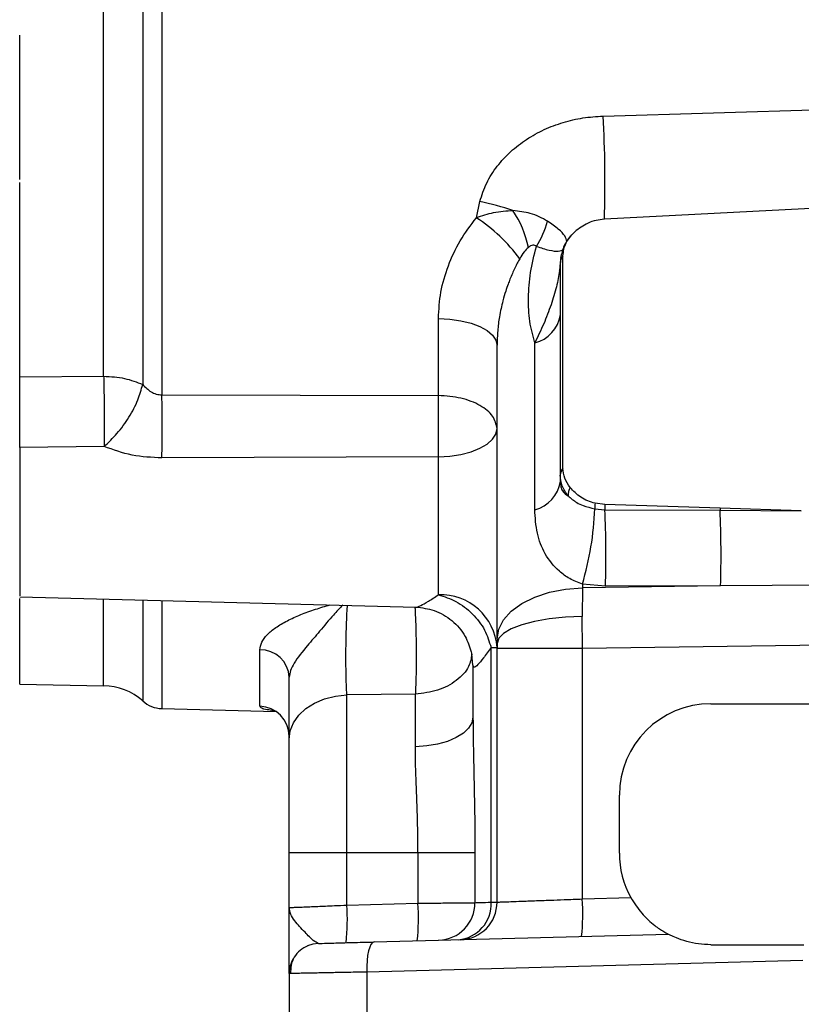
# Model space of a CAD drawing. Header units: inches. Extents: x 0.4 to 16.6, y 0.2 to 10.8.
# Tile 10 of 23: x 10.3 to 12.1, y 3.8 to 6.1. Entities that reach past the tile are written whole.
import ezdxf

# ---------------------------------------------------------------- set-up
doc = ezdxf.new("R2010")
doc.units = ezdxf.units.IN
doc.header["$MEASUREMENT"] = 0

msp = doc.modelspace()

# ---------------------------------------------------------------- linework, layer by layer
at = {"color": 7, "linetype": 'Continuous', "lineweight": 25}
for p, q in [((10.6157, 7.0274), (10.6157, 5.2268)), ((10.5713, 7.0036), (10.5713, 5.2506)), ((10.4813, 5.2698), (10.4813, 6.9844)), ((10.2878, 5.7232), (10.2878, 6.0561)), ((11.633, 5.8695), (12.1592, 5.8853)), ((10.2878, 5.2362), (10.2878, 5.7149)), ((11.3406, 5.6352), (11.3487, 5.6726)), ((12.163, 5.6589), (11.6358, 5.6316)), ((11.5358, 5.5444), (11.5342, 5.5321)), ((11.5403, 5.058), (11.5403, 5.5471)), ((11.5342, 5.5321), (11.5326, 5.5133)), ((11.5342, 5.5321), (11.5342, 5.5179)), ((11.5342, 5.5179), (11.5342, 5.0416)), ((11.2531, 5.2253), (11.2531, 5.4027)), ((11.3884, 4.6645), (11.3884, 5.3414)), ((11.4754, 4.9622), (11.4754, 5.3464)), ((10.2878, 5.2684), (10.4813, 5.2698)), ((10.2878, 5.1976), (10.2878, 5.2362)), ((10.6157, 5.2268), (11.2531, 5.2253)), ((10.4826, 5.1077), (10.2878, 5.1055)), ((11.2531, 5.084), (10.6157, 5.0814)), ((11.2531, 4.766), (11.2531, 5.084)), ((11.5342, 5.0416), (11.5342, 5.0273)), ((11.6367, 4.974), (11.6143, 4.9769)), ((11.9024, 4.9655), (11.6367, 4.974)), ((11.6135, 4.9642), (11.637, 4.9621)), ((11.637, 4.9621), (11.9025, 4.9607)), ((12.0899, 4.9598), (11.9024, 4.9655)), ((11.9025, 4.9607), (12.0899, 4.9598)), ((11.6383, 4.7858), (11.585, 4.7905)), ((11.585, 4.7905), (11.585, 4.7823)), ((11.585, 4.7823), (11.5845, 4.7157)), ((11.9038, 4.7867), (11.585, 4.7823)), ((11.9038, 4.7867), (11.6383, 4.7858)), ((12.1592, 4.7886), (11.9038, 4.7867)), ((10.2878, 4.7616), (11.201, 4.7377)), ((11.585, 4.6422), (11.5845, 4.7157)), ((11.3884, 4.6645), (11.3884, 4.6539)), ((11.3884, 4.6539), (11.3884, 4.6422)), ((10.8416, 4.5089), (10.8416, 4.6391)), ((11.3284, 4.6341), (11.3306, 4.6283)), ((11.3745, 4.0574), (11.3745, 4.6446)), ((11.3884, 4.0575), (11.3884, 4.6422)), ((11.585, 4.6422), (11.3884, 4.6422)), ((12.1592, 4.6502), (11.585, 4.6422)), ((11.585, 4.0648), (11.585, 4.6422)), ((11.3328, 4.6037), (11.3328, 4.4836)), ((10.2878, 4.5598), (10.4813, 4.5564)), ((11.2, 4.5371), (11.042, 4.5352)), ((11.042, 4.1716), (11.042, 4.5352)), ((11.2, 4.4157), (11.2, 4.5371)), ((10.6157, 4.5036), (10.8792, 4.4967)), ((11.8814, 4.5149), (12.1592, 4.5149)), ((11.6703, 4.1705), (11.6703, 4.3038)), ((10.9092, 4.1716), (11.042, 4.1716)), ((10.9092, 4.045), (10.9092, 4.1716)), ((11.042, 4.1716), (11.206, 4.1716)), ((11.042, 4.0506), (11.042, 4.1716)), ((11.206, 4.1716), (11.206, 4.0549)), ((11.206, 4.1716), (11.3374, 4.1716)), ((11.3374, 4.1716), (11.3374, 4.0562)), ((11.585, 4.0648), (11.697, 4.0678)), ((11.042, 4.0506), (11.206, 4.0549)), ((11.1047, 3.9656), (11.7836, 3.9834)), ((11.8814, 3.9594), (12.0953, 3.9594)), ((12.0934, 3.9226), (11.0878, 3.8962)), ((10.9092, 3.8929), (10.9092, 3.7149)), ((11.0878, 3.8962), (11.0878, 3.7149))]:
    msp.add_line(p, q, dxfattribs=at)
at = {"color": 8, "linetype": 'Continuous', "lineweight": 25}
for p, q in [((10.4813, 4.5564), (10.4813, 4.7565)), ((10.5713, 4.7542), (10.5713, 4.5212)), ((10.6157, 4.753), (10.6157, 4.5036))]:
    msp.add_line(p, q, dxfattribs=at)
at = {"color": 7, "linetype": 'Continuous', "lineweight": 25, "flags": 128}
for points in [[(11.2531, 5.4027), (11.2797, 5.4013), (11.3051, 5.3976), (11.3285, 5.3918), (11.349, 5.3842), (11.3657, 5.375), (11.3781, 5.3645), (11.3858, 5.3532), (11.3884, 5.3414)], [(11.2531, 5.084), (11.2797, 5.0855), (11.3051, 5.0894), (11.3285, 5.0955), (11.349, 5.1036), (11.3657, 5.1134), (11.3781, 5.1245), (11.3858, 5.1365), (11.3884, 5.1489)], [(11.3884, 4.6645), (11.3921, 4.6869), (11.4032, 4.7085), (11.4212, 4.7284), (11.4454, 4.7461), (11.4751, 4.7607), (11.5091, 4.7719), (11.5462, 4.7792), (11.585, 4.7823)], [(11.5845, 4.7157), (11.5458, 4.714), (11.5088, 4.7102), (11.4749, 4.7043), (11.4453, 4.6966), (11.4211, 4.6874), (11.4031, 4.6769), (11.3921, 4.6656), (11.3884, 4.6539)], [(10.9092, 4.4326), (10.9117, 4.4521), (10.9192, 4.4709), (10.9314, 4.4883), (10.9478, 4.5036), (10.9678, 4.5164), (10.9908, 4.5262), (11.0158, 4.5325), (11.042, 4.5352)], [(11.3328, 4.4836), (11.3303, 4.4707), (11.3228, 4.4583), (11.3107, 4.4467), (11.2943, 4.4366), (11.2742, 4.4281), (11.2512, 4.4217), (11.2262, 4.4175), (11.2, 4.4157)], [(10.9768, 3.9623), (10.9635, 3.9607), (10.9514, 3.9567)], [(11.1047, 3.9656), (11.1011, 3.9642), (11.0977, 3.9602), (11.0947, 3.9538), (11.0921, 3.9451), (11.09, 3.9346), (11.0886, 3.9227), (11.0879, 3.9097), (11.0878, 3.8962)]]:
    msp.add_lwpolyline(points, dxfattribs=at)
at = {"color": 8, "linetype": 'Continuous', "lineweight": 25, "flags": 128}
msp.add_lwpolyline([(11.3328, 4.6037), (11.3302, 4.63), (11.33, 4.6311)], dxfattribs=at)
at = {"color": 7, "linetype": 'Continuous', "lineweight": 25}
for centre, radius, start, end in [((8.911, 5.7186), 2.7262, 358.1715, 3.1735), ((11.197, 4.9663), 0.7224, 71.5957, 77.8787), ((11.2186, 5.5156), 0.2473, 11.8971, 33.3967), ((11.1292, 5.3117), 0.3864, 36.3107, 56.835), ((11.3193, 5.6734), 0.1909, 326.8237, 345.9777), ((11.5611, 5.53), 0.0269, 140.493, 175.5545), ((11.526, 5.5181), 0.00819, 324.0738, 358.6229), ((11.4555, 5.4236), 0.0797, 284.5006, 351.3055), ((6.4924, 5.1541), 4.1239, 358.9905, 1.0095), ((11.5607, 5.0411), 0.0265, 140.2934, 178.7282), ((11.4555, 5.0393), 0.0797, 284.5006, 351.3055), ((11.5979, 4.9928), 0.0458, 153.5953, 178.6179), ((11.8186, 4.9578), 0.2052, 174.6762, 178.2132), ((12.523, 4.9864), 0.8864, 180.7979, 181.572), ((10.9356, 4.9862), 0.6783, 343.2229, 358.1402), ((9.2916, 4.856), 2.3478, 358.2867, 2.5907), ((12.7008, 4.9816), 0.7985, 181.1609, 181.5002), ((9.5391, 4.857), 2.3657, 358.2975, 2.5135), ((11.2582, 4.6356), 0.1305, 3.963, 92.2148), ((10.8428, 4.5727), 0.0665, 2.6275, 91.0722), ((10.4789, 4.4175), 0.1389, 48.2919, 89), ((10.6175, 4.573), 0.0694, 228.2919, 268.5), ((10.84, 4.4397), 0.0692, 0.1913, 88.7036), ((11.8814, 4.3038), 0.2111, 90, 180), ((11.8814, 4.1705), 0.2111, 180, 209.1178), ((11.0867, 4.0302), 0.4994, 354.0238, 3.977), ((10.5438, 4.016), 0.4994, 354.0238, 3.977), ((10.7078, 4.0203), 0.4994, 354.0238, 3.977), ((11.2512, 4.0557), 0.0862, 271.8051, 0.3396), ((11.2922, 4.0529), 0.0824, 274.5821, 3.1031), ((11.3017, 4.0575), 0.0867, 271.5, 0), ((10.9786, 3.8929), 0.0694, 150.5365, 180)]:
    msp.add_arc(centre, radius, start, end, dxfattribs=at)
for points, knots in [([(11.3487, 5.6726), (11.3533, 5.6869), (11.3626, 5.7156), (11.3877, 5.7544), (11.419, 5.7884), (11.4559, 5.8167), (11.4968, 5.8392), (11.5405, 5.8556), (11.5862, 5.8664), (11.6173, 5.8684), (11.633, 5.8695)], [0, 0, 0, 0, 0.124788, 0.249877, 0.374635, 0.499963, 0.624763, 0.750107, 0.874436, 1, 1, 1, 1]), ([(10.2878, 5.2684), (10.2878, 5.3114), (10.2878, 5.3974), (10.2878, 5.5356), (10.2878, 5.6423), (10.2878, 5.7039), (10.2878, 5.7164)], [0, 0, 0, 0, 0.307341, 0.614682, 0.922023, 1, 1, 1, 1]), ([(11.3406, 5.6352), (11.3538, 5.6397), (11.3819, 5.6493), (11.4101, 5.6509), (11.4251, 5.6517)], [0, 0, 0, 0, 0.46858, 1, 1, 1, 1]), ([(11.5045, 5.6272), (11.492, 5.634), (11.4694, 5.6464), (11.4388, 5.6501), (11.4251, 5.6517)], [0, 0, 0, 0, 0.551552, 1, 1, 1, 1]), ([(11.2531, 5.4027), (11.2543, 5.4231), (11.2566, 5.4639), (11.2747, 5.5244), (11.3015, 5.5827), (11.3276, 5.6177), (11.3406, 5.6352)], [0, 0, 0, 0, 0.250045, 0.500579, 0.749619, 1, 1, 1, 1]), ([(11.6358, 5.6316), (11.6294, 5.6309), (11.6163, 5.6296), (11.5918, 5.621), (11.5771, 5.61), (11.5674, 5.6027)], [0, 0, 0, 0, 0.2449818, 0.500072, 1, 1, 1, 1]), ([(11.5602, 5.5958), (11.5539, 5.5878), (11.541, 5.5717), (11.537, 5.5518), (11.5349, 5.5417)], [0, 0, 0, 0, 0.495893, 1, 1, 1, 1]), ([(11.5403, 5.5471), (11.5416, 5.5574), (11.5441, 5.5781), (11.5596, 5.5945), (11.5674, 5.6027)], [0, 0, 0, 0, 0.500695, 1, 1, 1, 1]), ([(11.4606, 5.5666), (11.4572, 5.5633), (11.4495, 5.5558), (11.4438, 5.546), (11.4406, 5.5405)], [0, 0, 0, 0, 0.434711, 1, 1, 1, 1]), ([(11.479, 5.569), (11.4779, 5.5699), (11.4756, 5.5718), (11.4707, 5.572), (11.4656, 5.5702), (11.4623, 5.5679), (11.4606, 5.5666)], [0, 0, 0, 0, 0.256493, 0.49953, 0.734154, 1, 1, 1, 1]), ([(11.4754, 5.3464), (11.471, 5.3627), (11.4621, 5.3953), (11.4599, 5.4503), (11.4637, 5.5086), (11.4739, 5.5488), (11.479, 5.569)], [0, 0, 0, 0, 0.250086, 0.500078, 0.750037, 1, 1, 1, 1]), ([(11.4406, 5.5405), (11.4387, 5.5371), (11.4348, 5.5301), (11.4292, 5.5188), (11.4235, 5.5064), (11.4184, 5.4941), (11.4132, 5.4804), (11.4076, 5.464), (11.4004, 5.4391), (11.3938, 5.4086), (11.3892, 5.3743), (11.3887, 5.3524), (11.3884, 5.3414)], [0, 0, 0, 0, 0.055436, 0.115618, 0.180553, 0.250244, 0.306817, 0.389966, 0.499688, 0.680432, 0.838718, 1, 1, 1, 1]), ([(11.5326, 5.5133), (11.5305, 5.5011), (11.5262, 5.4758), (11.5131, 5.4339), (11.4961, 5.3896), (11.4824, 5.3611), (11.4754, 5.3464)], [0, 0, 0, 0, 0.232349, 0.477889, 0.732645, 1, 1, 1, 1]), ([(10.2878, 5.1055), (10.2878, 5.1176), (10.2878, 5.1419), (10.2878, 5.1855), (10.2878, 5.2297), (10.2878, 5.2555), (10.2878, 5.2684)], [0, 0, 0, 0, 0.249637, 0.499339, 0.749096, 1, 1, 1, 1]), ([(10.4813, 5.2698), (10.4816, 5.2573), (10.4822, 5.2317), (10.4827, 5.1908), (10.4829, 5.1472), (10.4827, 5.1225), (10.4826, 5.1077)], [0, 0, 0, 0, 0.243881, 0.500124, 0.699654, 1, 1, 1, 1]), ([(10.4826, 5.1077), (10.4926, 5.1173), (10.5132, 5.1368), (10.5406, 5.175), (10.5618, 5.215), (10.5682, 5.239), (10.5713, 5.2506)], [0, 0, 0, 0, 0.243136, 0.5, 0.756864, 1, 1, 1, 1]), ([(10.5713, 5.2506), (10.5774, 5.2445), (10.5866, 5.2354), (10.6026, 5.2278), (10.6113, 5.2271), (10.6157, 5.2268)], [0, 0, 0, 0, 0.497936, 0.748079, 1, 1, 1, 1]), ([(11.2531, 5.084), (11.2533, 5.0976), (11.2536, 5.1206), (11.2537, 5.1602), (11.2536, 5.1949), (11.2533, 5.2164), (11.2531, 5.2253)], [0, 0, 0, 0, 0.297993, 0.499989, 0.794595, 1, 1, 1, 1]), ([(10.6157, 5.0814), (10.5924, 5.0825), (10.5459, 5.0847), (10.5037, 5.1001), (10.4826, 5.1077)], [0, 0, 0, 0, 0.500346, 1, 1, 1, 1]), ([(11.5521, 4.9939), (11.5468, 5.0014), (11.5365, 5.0162), (11.535, 5.0333), (11.5342, 5.0416)], [0, 0, 0, 0, 0.507548, 1, 1, 1, 1]), ([(11.5568, 5.0132), (11.552, 5.0202), (11.5425, 5.0341), (11.541, 5.05), (11.5403, 5.058)], [0, 0, 0, 0, 0.501873, 1, 1, 1, 1]), ([(11.5342, 5.0273), (11.5345, 5.0229), (11.535, 5.0142), (11.5402, 5.002), (11.5473, 4.9971), (11.5521, 4.9939)], [0, 0, 0, 0, 0.251108, 0.501033, 1, 1, 1, 1]), ([(11.5521, 4.9939), (11.5584, 4.9885), (11.5685, 4.9799), (11.5894, 4.9699), (11.6043, 4.9664), (11.6135, 4.9642)], [0, 0, 0, 0, 0.396858, 0.631989, 1, 1, 1, 1]), ([(11.6143, 4.9769), (11.6086, 4.9785), (11.5969, 4.9818), (11.5761, 4.9932), (11.5645, 5.0052), (11.5568, 5.0132)], [0, 0, 0, 0, 0.243016, 0.501495, 1, 1, 1, 1]), ([(10.2878, 4.9731), (10.2878, 4.9533), (10.2878, 4.9137), (10.2878, 4.859), (10.2878, 4.813), (10.2878, 4.7803), (10.2878, 4.7628), (10.2878, 4.7634), (10.2878, 4.7636)], [0, 0, 0, 0, 0.178773, 0.357545, 0.536318, 0.715091, 0.893864, 1, 1, 1, 1]), ([(11.585, 4.7905), (11.5749, 4.7945), (11.5546, 4.8025), (11.5239, 4.8255), (11.4972, 4.8596), (11.4788, 4.9071), (11.4765, 4.9438), (11.4754, 4.9622)], [0, 0, 0, 0, 0.124686, 0.250316, 0.499903, 0.749837, 1, 1, 1, 1]), ([(10.2878, 4.5598), (10.2878, 4.5612), (10.2878, 4.564), (10.2878, 4.5868), (10.2878, 4.6226), (10.2878, 4.6738), (10.2878, 4.7192), (10.2878, 4.7514), (10.2878, 4.7576)], [0, 0, 0, 0, 0.190819, 0.381639, 0.572458, 0.763277, 0.954096, 1, 1, 1, 1]), ([(11.2531, 4.766), (11.2669, 4.7616), (11.2952, 4.7526), (11.3328, 4.7233), (11.3618, 4.6859), (11.3703, 4.6581), (11.3745, 4.6446)], [0, 0, 0, 0, 0.242922, 0.5, 0.757078, 1, 1, 1, 1]), ([(11.201, 4.7377), (11.2153, 4.7359), (11.2451, 4.7324), (11.2858, 4.7081), (11.3164, 4.6737), (11.3247, 4.6465), (11.3284, 4.6341)], [0, 0, 0, 0, 0.24469, 0.508677, 0.777622, 1, 1, 1, 1]), ([(11.2019, 4.6388), (11.2019, 4.6294), (11.202, 4.6103), (11.2016, 4.583), (11.201, 4.5577), (11.2003, 4.5439), (11.2, 4.5371)], [0, 0, 0, 0, 0.247346, 0.5, 0.752654, 1, 1, 1, 1]), ([(11.3745, 4.6446), (11.3685, 4.636), (11.3569, 4.6192), (11.3435, 4.6035), (11.3344, 4.5964), (11.3334, 4.6013), (11.3328, 4.6037)], [0, 0, 0, 0, 0.257678, 0.49917, 0.75154, 1, 1, 1, 1]), ([(10.9092, 4.4326), (10.9092, 4.4425), (10.9092, 4.4623), (10.9092, 4.4974), (10.9092, 4.5352), (10.9092, 4.5622), (10.9092, 4.5757)], [0, 0, 0, 0, 0.249952, 0.499881, 0.750751, 1, 1, 1, 1]), ([(11.3328, 4.4836), (11.3332, 4.4503), (11.3339, 4.3837), (11.3368, 4.2784), (11.3372, 4.2072), (11.3374, 4.1716)], [0, 0, 0, 0, 0.33252, 0.665639, 1, 1, 1, 1]), ([(10.9092, 4.1716), (10.9092, 4.1958), (10.9092, 4.2448), (10.9092, 4.3152), (10.9092, 4.3801), (10.9092, 4.4153), (10.9092, 4.4326)], [0, 0, 0, 0, 0.2472771, 0.5, 0.7527229, 1, 1, 1, 1]), ([(11.206, 4.1716), (11.206, 4.1857), (11.2058, 4.2132), (11.2048, 4.2556), (11.2034, 4.2974), (11.2017, 4.3394), (11.2003, 4.3788), (11.2001, 4.4038), (11.2, 4.4157)], [0, 0, 0, 0, 0.165301, 0.324245, 0.501748, 0.667475, 0.841969, 1, 1, 1, 1]), ([(11.3884, 4.0575), (11.389, 4.0575), (11.3904, 4.0576), (11.4015, 4.058), (11.4194, 4.0587), (11.44, 4.0594), (11.4592, 4.0601), (11.4748, 4.0607), (11.4924, 4.0614), (11.5149, 4.0622), (11.5457, 4.0634), (11.5708, 4.0643), (11.585, 4.0648)], [0, 0, 0, 0, 0.120101, 0.243422, 0.369967, 0.499742, 0.56004, 0.623422, 0.689888, 0.759437, 0.863803, 1, 1, 1, 1]), ([(11.697, 4.0678), (11.705, 4.0553), (11.7216, 4.0295), (11.7498, 4.0045), (11.7704, 3.9907), (11.7816, 3.9844), (11.7829, 3.9837), (11.7836, 3.9834)], [0, 0, 0, 0, 0.271583, 0.562775, 0.77925, 0.897015, 1, 1, 1, 1]), ([(10.9092, 4.045), (10.911, 4.045), (10.9137, 4.0452), (10.9303, 4.0459), (10.945, 4.0465), (10.9604, 4.0471), (10.9754, 4.0478), (10.9932, 4.0485), (11.0155, 4.0495), (11.0324, 4.0502), (11.042, 4.0506)], [0, 0, 0, 0, 0.242622, 0.369304, 0.499223, 0.580376, 0.667015, 0.75914, 0.863634, 1, 1, 1, 1]), ([(10.9768, 3.9623), (10.9731, 3.9639), (10.9649, 3.9673), (10.944, 3.9897), (10.9238, 4.0109), (10.9113, 4.0297), (10.9099, 4.0398), (10.9092, 4.045)], [0, 0, 0, 0, 0.184892, 0.402524, 0.672619, 0.831213, 1, 1, 1, 1]), ([(10.9092, 3.8929), (10.9092, 3.8935), (10.9092, 3.8948), (10.9092, 3.9048), (10.9092, 3.9199), (10.9092, 3.9396), (10.9092, 3.9631), (10.9092, 3.9889), (10.9092, 4.0165), (10.9092, 4.0355), (10.9092, 4.045)], [0, 0, 0, 0, 0.124927, 0.250101, 0.372676, 0.500524, 0.625073, 0.749501, 0.874662, 1, 1, 1, 1]), ([(11.206, 4.0549), (11.2157, 4.055), (11.2339, 4.0552), (11.264, 4.0555), (11.2875, 4.0557), (11.3049, 4.0559), (11.3149, 4.056), (11.3287, 4.0561), (11.3337, 4.0562), (11.3374, 4.0562)], [0, 0, 0, 0, 0.151653, 0.285651, 0.500021, 0.587842, 0.673934, 0.758296, 1, 1, 1, 1]), ([(11.3374, 4.0562), (11.3412, 4.0563), (11.349, 4.0566), (11.3659, 4.0571), (11.3745, 4.0574)], [0, 0, 0, 0, 0.4960907, 1, 1, 1, 1]), ([(11.3745, 4.0574), (11.3785, 4.0574), (11.3866, 4.0575), (11.3878, 4.0575), (11.3884, 4.0575)], [0, 0, 0, 0, 0.5043089, 1, 1, 1, 1]), ([(11.8814, 3.9594), (11.8718, 3.9598), (11.8523, 3.9606), (11.8249, 3.9665), (11.8027, 3.9743), (11.7892, 3.9805), (11.7841, 3.9832), (11.7837, 3.9834), (11.7836, 3.9834)], [0, 0, 0, 0, 0.217665, 0.441861, 0.668432, 0.838327, 0.95064, 1, 1, 1, 1]), ([(10.9518, 3.9569), (10.9456, 3.9537), (10.9332, 3.9471), (10.9201, 3.9309), (10.9124, 3.9123), (10.9124, 3.8993), (10.9124, 3.8929)], [0, 0, 0, 0, 0.250666, 0.507467, 0.760157, 1, 1, 1, 1]), ([(10.9768, 3.9623), (10.9785, 3.9623), (10.982, 3.9624), (11.0101, 3.9632), (11.0519, 3.9643), (11.0874, 3.9652), (11.1047, 3.9656)], [0, 0, 0, 0, 0.243268, 0.499953, 0.756665, 1, 1, 1, 1]), ([(11.0878, 3.8962), (11.0738, 3.896), (11.0467, 3.8955), (11.0148, 3.8949), (10.991, 3.8944), (10.9736, 3.8941), (10.9548, 3.8937), (10.9362, 3.8934), (10.9206, 3.8931), (10.911, 3.8929), (10.9098, 3.8929), (10.9092, 3.8929)], [0, 0, 0, 0, 0.139978, 0.269967, 0.351121, 0.427825, 0.500077, 0.628489, 0.754613, 0.87845, 1, 1, 1, 1])]:
    msp.add_open_spline(points, degree=3, knots=knots, dxfattribs=at)
at = {"color": 8, "linetype": 'Continuous', "lineweight": 25}
for points, knots in [([(11.5491, 5.5806), (11.5482, 5.5845), (11.5464, 5.5927), (11.5313, 5.6089), (11.5135, 5.621), (11.5045, 5.6272)], [0, 0, 0, 0, 0.3175408, 0.6558598, 1, 1, 1, 1]), ([(11.479, 5.569), (11.4893, 5.5657), (11.5096, 5.5594), (11.5309, 5.5567), (11.5378, 5.5599), (11.5412, 5.5615)], [0, 0, 0, 0, 0.3374861, 0.6692925, 1, 1, 1, 1]), ([(11.201, 4.7379), (11.2011, 4.7378), (11.2024, 4.7366), (11.212, 4.7408), (11.2292, 4.7499), (11.245, 4.7606), (11.2531, 4.766)], [0, 0, 0, 0, 0.01948, 0.33524, 0.66041, 1, 1, 1, 1]), ([(10.8416, 4.6391), (10.8424, 4.6449), (10.8441, 4.6565), (10.8574, 4.674), (10.8775, 4.6908), (10.9039, 4.7064), (10.9352, 4.7205), (10.9686, 4.7325), (10.9921, 4.7395), (11.0033, 4.7428)], [0, 0, 0, 0, 0.14249, 0.285833, 0.427159, 0.574769, 0.71969, 0.865843, 1, 1, 1, 1]), ([(11.0327, 4.7421), (11.0255, 4.7347), (11.0084, 4.7172), (10.9809, 4.6832), (10.9479, 4.6452), (10.9233, 4.6149), (10.911, 4.5911), (10.9098, 4.5808), (10.9092, 4.5757)], [0, 0, 0, 0, 0.151323, 0.361337, 0.543259, 0.781877, 0.892595, 1, 1, 1, 1]), ([(11.042, 4.5352), (11.0417, 4.5428), (11.0409, 4.5581), (11.0402, 4.5866), (11.0399, 4.6174), (11.0401, 4.6494), (11.0406, 4.6808), (11.0416, 4.7096), (11.0426, 4.7304), (11.0433, 4.7394), (11.0435, 4.7418)], [0, 0, 0, 0, 0.135551, 0.271389, 0.406807, 0.542061, 0.677859, 0.813516, 0.949038, 1, 1, 1, 1]), ([(11.1988, 4.7377), (11.199, 4.7363), (11.1996, 4.7274), (11.2006, 4.7052), (11.2015, 4.6731), (11.2018, 4.6501), (11.2019, 4.6388)], [0, 0, 0, 0, 0.063198, 0.378681, 0.694165, 1, 1, 1, 1]), ([(11.3303, 4.6291), (11.3287, 4.6195), (11.3249, 4.5969), (11.2963, 4.5669), (11.2528, 4.5431), (11.2176, 4.5391), (11.2, 4.5371)], [0, 0, 0, 0, 0.198973, 0.465982, 0.732991, 1, 1, 1, 1]), ([(10.873, 4.499), (10.8679, 4.4996), (10.8558, 4.501), (10.8443, 4.5042), (10.8425, 4.5074), (10.8416, 4.5089)], [0, 0, 0, 0, 0.267478, 0.634831, 1, 1, 1, 1])]:
    msp.add_open_spline(points, degree=3, knots=knots, dxfattribs=at)
at = {"color": 7, "linetype": 'Continuous', "lineweight": 25}
for points in [[(10.4813, 5.2698), (10.4979, 5.2688), (10.5311, 5.2668), (10.5579, 5.256), (10.5713, 5.2506)], [(11.3884, 5.1489), (11.3864, 5.1588), (11.3823, 5.1785), (11.3512, 5.2034), (11.3066, 5.2212), (11.271, 5.2239), (11.2531, 5.2253)], [(10.2878, 5.1055), (10.2878, 5.0958), (10.2878, 5.0765), (10.2878, 5.0436), (10.2878, 5.0089), (10.2878, 4.985), (10.2878, 4.9731)], [(11.3745, 4.6446), (11.3785, 4.6446), (11.3866, 4.6446), (11.3878, 4.6446), (11.3884, 4.6446)]]:
    msp.add_open_spline(points, degree=3, dxfattribs=at)

doc.saveas('drawing.dxf')
